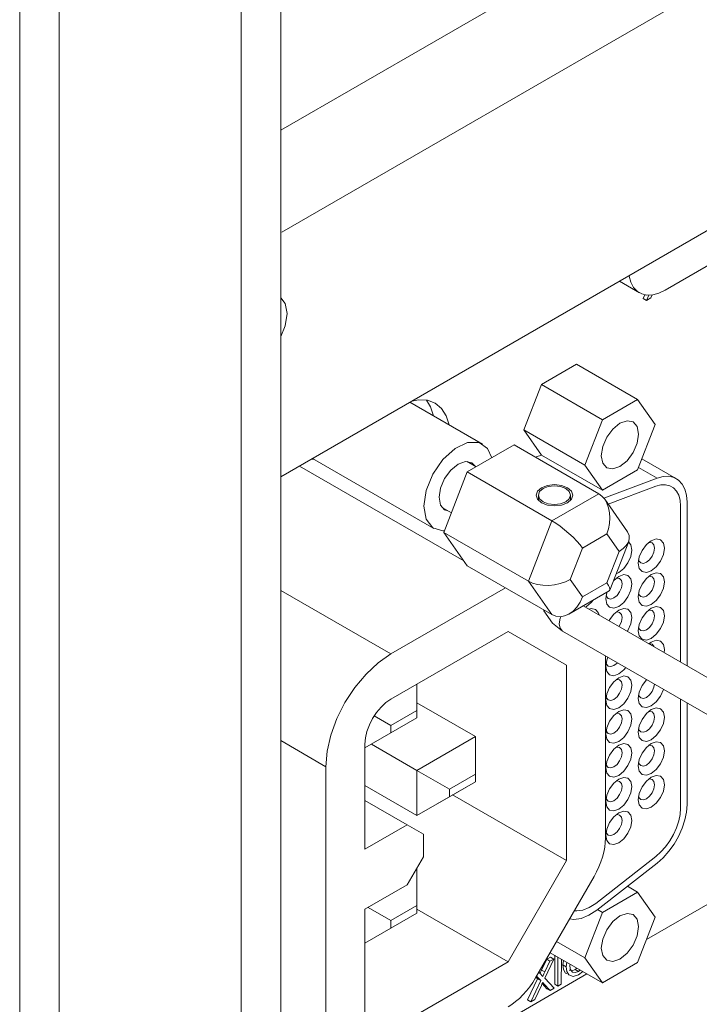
# Model space of a CAD drawing. Extents: x 13 to 426, y 6 to 274.
# Tile 5 of 40: x 183.05 to 190.56, y 39.29 to 50.17. Entities that reach past the tile are written whole.
import ezdxf

# ---------------------------------------------------------------- set-up
doc = ezdxf.new("R2010")
doc.units = 0
doc.header["$MEASUREMENT"] = 0

msp = doc.modelspace()

# ---------------------------------------------------------------- linework, layer by layer
at = {"color": 7, "linetype": 'Continuous', "lineweight": 15}
for p, q in [((185.931, 31.523), (185.931, 91.624)), ((185.494, 91.371), (185.494, 31.271)), ((183.482, 30.11), (183.482, 86.477)), ((183.045, 86.225), (183.045, 29.857)), ((200.994, 57.64), (185.931, 48.944)), ((197.168, 54.299), (185.943, 47.818)), ((197.886, 52.017), (185.931, 45.115)), ((190.178, 47.177), (191.891, 48.166)), ((189.782, 47.332), (189.776, 47.335)), ((189.781, 47.338), (189.782, 47.332)), ((189.674, 47.276), (189.894, 47.149)), ((189.936, 47.085), (189.954, 47.126)), ((189.972, 47.064), (189.997, 47.122)), ((190.035, 47.125), (190.02, 47.092)), ((189.972, 47.064), (189.936, 47.085)), ((190.02, 47.092), (189.972, 47.064)), ((188.81, 46.133), (189.199, 46.358)), ((189.873, 45.969), (189.199, 46.358)), ((188.616, 45.632), (188.81, 46.133)), ((188.81, 46.133), (189.484, 45.744)), ((188.161, 45.476), (187.358, 45.939)), ((189.873, 45.969), (189.484, 45.744)), ((190.067, 45.692), (189.873, 45.969)), ((189.484, 45.744), (189.29, 45.243)), ((189.873, 45.191), (190.067, 45.692)), ((189.29, 45.243), (188.616, 45.632)), ((188.81, 45.355), (188.616, 45.632)), ((187.991, 45.168), (188.51, 45.467)), ((188.51, 45.467), (189.444, 44.928)), ((186.281, 45.318), (187.622, 44.544)), ((188.091, 45.226), (187.991, 45.283)), ((188.753, 45.334), (188.811, 45.355)), ((189.484, 44.967), (188.81, 45.355)), ((190.302, 45.094), (189.921, 45.314)), ((186.137, 45.234), (187.952, 44.186)), ((187.732, 44.5), (187.991, 45.168)), ((187.991, 45.168), (188.925, 44.629)), ((189.29, 45.243), (189.484, 44.967)), ((189.484, 44.967), (189.873, 45.191)), ((189.883, 45.217), (190.088, 45.099)), ((190.088, 45.099), (189.5, 44.879)), ((190.075, 45.01), (189.547, 44.813)), ((190.075, 45.01), (189.547, 44.813)), ((188.777, 44.911), (188.777, 44.855)), ((188.925, 44.629), (189.444, 44.928)), ((189.132, 44.855), (189.132, 44.911)), ((189.762, 44.508), (189.51, 44.866)), ((190.42, 43.026), (190.42, 44.833)), ((187.712, 44.776), (187.816, 44.716)), ((190.348, 43.068), (190.348, 44.792)), ((190.348, 43.068), (190.348, 44.792)), ((188.666, 43.961), (188.925, 44.629)), ((187.732, 44.5), (188.666, 43.961)), ((187.991, 44.131), (187.732, 44.5)), ((187.738, 44.516), (187.734, 44.519)), ((189.535, 44.483), (189.265, 44.327)), ((189.67, 44.291), (189.535, 44.483)), ((189.567, 43.863), (189.775, 44.4)), ((189.265, 44.327), (189.13, 43.98)), ((189.535, 43.944), (189.67, 44.291)), ((187.991, 44.131), (188.925, 43.592)), ((188.925, 43.592), (188.666, 43.961)), ((189.13, 43.98), (189.265, 43.788)), ((187.148, 43.157), (185.931, 43.859)), ((187.148, 43.157), (188.413, 43.887)), ((189.114, 43.598), (189.56, 43.855)), ((189.265, 43.788), (189.535, 43.944)), ((193.641, 41.167), (189.272, 43.689)), ((189.045, 43.409), (193.464, 40.859)), ((188.442, 43.406), (187.148, 42.659)), ((189.087, 43.033), (188.442, 43.406)), ((189.087, 43.033), (188.442, 43.406)), ((189.519, 43.136), (189.519, 41.123)), ((189.087, 40.874), (189.087, 43.033)), ((187.435, 42.534), (187.435, 42.825)), ((190.348, 41.454), (190.348, 42.657)), ((190.348, 41.454), (190.348, 42.657)), ((188.082, 42.244), (187.435, 42.617)), ((190.42, 41.495), (190.42, 42.616)), ((186.86, 42.12), (187.435, 42.451)), ((187.148, 42.368), (186.963, 42.475)), ((187.435, 42.534), (187.148, 42.368)), ((187.148, 42.286), (187.435, 42.451)), ((187.435, 42.534), (187.435, 42.451)), ((187.435, 42.451), (187.435, 42.451)), ((187.148, 42.368), (187.148, 42.286)), ((187.148, 42.286), (186.86, 42.12)), ((188.082, 42.244), (187.435, 41.871)), ((188.082, 42.244), (188.082, 41.829)), ((185.931, 42.2), (186.429, 41.912)), ((186.86, 42.161), (186.86, 41)), ((187.435, 41.871), (186.932, 42.161)), ((186.429, 38.926), (186.429, 41.912)), ((187.435, 41.871), (187.435, 41.373)), ((187.435, 41.871), (187.794, 41.663)), ((187.794, 41.663), (188.082, 41.829)), ((188.082, 41.746), (188.082, 41.829)), ((187.435, 41.373), (186.86, 41.705)), ((187.435, 41.373), (188.082, 41.746)), ((188.082, 41.746), (187.794, 41.58)), ((188.082, 41.746), (188.082, 41.746)), ((187.435, 41.373), (187.794, 41.58)), ((187.794, 41.58), (187.794, 41.663)), ((189.087, 40.874), (187.829, 41.6)), ((187.327, 41.269), (186.86, 41.539)), ((186.86, 41), (187.327, 41.269)), ((187.327, 41.269), (187.507, 41.166)), ((187.507, 40.917), (187.507, 41.166)), ((189.971, 40.001), (192.008, 41.178)), ((187.507, 40.917), (187.327, 40.606)), ((189.411, 40.402), (190.075, 40.92)), ((189.411, 40.402), (190.075, 40.92)), ((188.442, 39.756), (189.087, 40.874)), ((189.423, 40.327), (190.088, 40.846)), ((187.435, 40.792), (187.435, 40.792)), ((187.435, 40.377), (187.435, 40.792)), ((187.435, 40.792), (187.435, 40.792)), ((189.392, 40.698), (188.747, 39.58)), ((187.327, 40.606), (186.86, 40.336)), ((189.873, 40.527), (189.761, 40.591)), ((189.873, 40.527), (189.484, 40.302)), ((190.067, 40.25), (189.873, 40.527)), ((187.435, 40.377), (187.148, 40.212)), ((187.435, 40.294), (187.435, 40.377)), ((186.86, 40.336), (186.86, 39.175)), ((186.86, 39.963), (187.435, 40.294)), ((187.148, 40.212), (186.896, 40.357)), ((187.148, 40.129), (187.435, 40.294)), ((188.442, 39.756), (187.435, 40.337)), ((187.435, 40.294), (187.435, 40.294)), ((189.484, 40.302), (189.29, 39.801)), ((189.431, 40.333), (189.484, 40.302)), ((187.148, 40.212), (187.148, 40.129)), ((189.873, 39.749), (190.067, 40.25)), ((186.86, 39.963), (187.148, 40.129)), ((189.29, 39.801), (188.978, 39.981)), ((189.484, 39.524), (188.907, 39.857)), ((188.957, 39.508), (188.957, 39.828)), ((187.148, 39.009), (188.442, 39.756)), ((188.812, 39.665), (188.87, 39.784)), ((188.946, 39.787), (188.847, 39.576)), ((188.848, 39.644), (188.905, 39.764)), ((188.87, 39.784), (188.91, 39.808)), ((188.905, 39.764), (188.87, 39.784)), ((188.905, 39.764), (188.946, 39.787)), ((188.946, 39.787), (188.91, 39.808)), ((188.993, 39.487), (188.993, 39.808)), ((189.031, 39.786), (189.03, 39.509)), ((189.049, 39.721), (189.055, 39.772)), ((189.085, 39.7), (189.049, 39.721)), ((189.085, 39.7), (189.091, 39.751)), ((189.29, 39.801), (189.484, 39.524)), ((189.484, 39.524), (189.873, 39.749)), ((188.15, 38.95), (189.314, 39.622)), ((188.783, 39.642), (188.803, 39.621)), ((188.848, 39.644), (188.812, 39.665)), ((189.184, 39.671), (189.203, 39.687)), ((189.22, 39.65), (189.184, 39.671)), ((189.22, 39.65), (189.239, 39.666)), ((189.267, 39.649), (189.22, 39.613)), ((188.658, 39.336), (188.768, 39.569)), ((188.694, 39.315), (188.804, 39.549)), ((188.81, 39.496), (188.739, 39.341)), ((188.768, 39.569), (188.751, 39.587)), ((188.804, 39.549), (188.757, 39.598)), ((188.804, 39.549), (188.768, 39.569)), ((188.871, 39.458), (188.818, 39.515)), ((188.836, 39.513), (188.821, 39.522)), ((188.907, 39.438), (188.836, 39.513)), ((188.847, 39.576), (188.953, 39.464)), ((188.993, 39.487), (188.957, 39.508)), ((189.03, 39.509), (188.993, 39.487)), ((188.907, 39.438), (188.871, 39.458)), ((188.953, 39.464), (188.907, 39.438)), ((188.694, 39.315), (188.658, 39.336)), ((188.739, 39.341), (188.694, 39.315))]:
    msp.add_line(p, q, dxfattribs=at)
at = {"color": 7, "linetype": 'Continuous', "lineweight": 15, "flags": 128}
for points in [[(190.178, 47.177), (190.108, 47.144), (190.041, 47.126), (189.977, 47.123), (189.92, 47.136), (189.87, 47.165), (189.83, 47.208), (189.8, 47.264), (189.782, 47.332)], [(186.001, 46.919), (185.979, 47.031), (185.931, 47.093)], [(185.931, 46.664), (185.979, 46.781), (186.001, 46.919)], [(187.377, 45.95), (187.453, 45.965), (187.551, 45.961), (187.636, 45.929), (187.706, 45.871), (187.759, 45.789), (187.79, 45.69)], [(187.617, 45.79), (187.586, 45.888), (187.541, 45.963)], [(189.885, 45.587), (189.869, 45.669), (189.824, 45.721), (189.757, 45.734), (189.678, 45.706), (189.599, 45.642), (189.532, 45.552), (189.488, 45.449), (189.472, 45.348), (189.488, 45.266), (189.532, 45.215), (189.599, 45.202), (189.678, 45.229), (189.757, 45.293), (189.824, 45.383), (189.869, 45.487), (189.885, 45.587)], [(188.262, 45.324), (188.215, 45.428), (188.121, 45.493), (187.995, 45.493), (187.856, 45.427), (187.722, 45.306), (187.61, 45.144), (187.536, 44.964), (187.511, 44.79)], [(186.294, 45.31), (186.272, 45.309), (186.265, 45.308)], [(188.078, 45.233), (188.041, 45.269), (187.972, 45.283), (187.891, 45.255), (187.81, 45.189), (187.741, 45.096), (187.695, 44.991), (187.679, 44.888)], [(190.088, 45.099), (190.155, 45.117), (190.219, 45.12), (190.276, 45.106), (190.326, 45.078), (190.366, 45.035), (190.396, 44.978), (190.414, 44.911), (190.42, 44.833)], [(188.811, 44.994), (188.877, 45.02), (188.955, 45.029), (189.032, 45.02), (189.098, 44.994), (189.142, 44.956), (189.158, 44.911), (189.142, 44.866), (189.098, 44.828), (189.032, 44.803), (188.955, 44.794), (188.877, 44.803), (188.811, 44.828), (188.767, 44.866), (188.751, 44.911), (188.767, 44.956), (188.811, 44.994)], [(189.08, 44.839), (189.119, 44.872), (189.132, 44.911), (189.119, 44.951), (189.08, 44.984), (189.023, 45.006), (188.955, 45.014), (188.887, 45.006), (188.829, 44.984), (188.79, 44.951), (188.777, 44.911), (188.79, 44.872), (188.829, 44.839), (188.887, 44.816), (188.955, 44.809), (189.023, 44.816), (189.08, 44.839)], [(190.348, 44.792), (190.343, 44.855), (190.328, 44.911), (190.304, 44.957), (190.271, 44.993), (190.23, 45.016), (190.183, 45.027), (190.131, 45.025), (190.075, 45.01)], [(190.348, 44.792), (190.343, 44.855), (190.328, 44.911), (190.304, 44.957), (190.271, 44.993), (190.23, 45.016), (190.183, 45.027), (190.131, 45.025), (190.075, 45.01)], [(187.679, 44.888), (187.695, 44.803), (187.741, 44.75), (187.778, 44.738)], [(189.444, 44.928), (189.479, 44.902), (189.51, 44.866), (189.535, 44.823), (189.553, 44.773), (189.564, 44.718), (189.568, 44.66), (189.564, 44.6), (189.553, 44.541), (189.535, 44.483)], [(187.511, 44.79), (187.536, 44.646), (187.61, 44.551), (187.722, 44.518), (187.739, 44.519)], [(188.925, 44.629), (188.97, 44.601), (189.017, 44.568), (189.066, 44.53), (189.114, 44.489), (189.16, 44.447), (189.201, 44.405), (189.237, 44.364), (189.265, 44.327)], [(189.762, 44.508), (189.766, 44.501), (189.781, 44.466), (189.782, 44.429), (189.772, 44.392), (189.748, 44.356), (189.714, 44.322), (189.67, 44.291)], [(189.773, 44.395), (189.799, 44.362), (189.809, 44.305), (189.799, 44.235), (189.767, 44.164), (189.721, 44.101), (189.666, 44.056), (189.636, 44.043)], [(190.025, 44.409), (190.08, 44.428), (190.127, 44.419), (190.158, 44.383), (190.169, 44.326), (190.158, 44.256), (190.127, 44.184), (190.08, 44.121), (190.025, 44.077), (189.97, 44.058), (189.923, 44.067), (189.892, 44.103), (189.881, 44.16), (189.892, 44.23), (189.923, 44.302), (189.97, 44.365), (190.025, 44.409)], [(189.995, 44.388), (190.005, 44.39), (190.035, 44.384), (190.054, 44.362), (190.061, 44.326)], [(190.061, 44.326), (190.054, 44.282), (190.035, 44.237), (190.005, 44.198), (189.971, 44.17), (189.937, 44.158), (189.908, 44.164), (189.888, 44.186), (189.885, 44.197)], [(189.13, 43.98), (189.078, 43.954), (189.019, 43.935), (188.956, 43.921), (188.891, 43.915), (188.828, 43.916), (188.767, 43.924), (188.713, 43.939), (188.666, 43.961)], [(189.666, 44.015), (189.721, 44.034), (189.767, 44.025), (189.799, 43.989), (189.809, 43.932), (189.799, 43.862), (189.767, 43.79), (189.721, 43.727), (189.666, 43.683), (189.611, 43.664), (189.564, 43.673), (189.533, 43.709), (189.522, 43.766), (189.533, 43.836), (189.535, 43.841)], [(189.637, 43.994), (189.646, 43.996), (189.675, 43.99), (189.695, 43.968), (189.702, 43.932), (189.695, 43.888), (189.675, 43.843), (189.646, 43.804), (189.612, 43.776), (189.578, 43.764), (189.548, 43.77), (189.529, 43.792), (189.525, 43.803)], [(189.606, 43.966), (189.611, 43.97), (189.666, 44.015)], [(190.025, 44.036), (190.08, 44.055), (190.127, 44.046), (190.158, 44.01), (190.169, 43.953), (190.158, 43.883), (190.127, 43.811), (190.08, 43.748), (190.025, 43.704), (189.97, 43.685), (189.923, 43.694), (189.892, 43.73), (189.881, 43.787), (189.892, 43.857), (189.923, 43.928), (189.97, 43.991), (190.025, 44.036)], [(190.061, 43.953), (190.054, 43.909), (190.035, 43.864), (190.005, 43.825), (189.971, 43.797), (189.937, 43.785), (189.908, 43.791), (189.888, 43.813), (189.885, 43.823)], [(189.995, 44.014), (190.005, 44.016), (190.035, 44.011), (190.054, 43.988), (190.061, 43.953)], [(189.535, 43.944), (189.553, 43.915), (189.564, 43.891), (189.568, 43.872), (189.564, 43.859), (189.56, 43.855)], [(189.265, 43.788), (189.237, 43.728), (189.201, 43.675), (189.16, 43.631), (189.114, 43.598), (189.066, 43.577), (189.017, 43.569), (188.97, 43.574), (188.925, 43.592)], [(189.387, 43.755), (189.362, 43.725), (189.307, 43.681), (189.296, 43.675)], [(188.836, 43.644), (188.839, 43.634), (188.934, 43.499), (189.045, 43.409)], [(189.335, 43.653), (189.362, 43.659), (189.408, 43.65), (189.439, 43.614), (189.447, 43.588)], [(189.558, 43.524), (189.564, 43.534), (189.611, 43.597), (189.666, 43.642)], [(189.666, 43.642), (189.721, 43.661), (189.767, 43.652), (189.799, 43.616), (189.809, 43.559), (189.799, 43.489), (189.767, 43.417), (189.761, 43.407)], [(190.025, 43.662), (190.08, 43.681), (190.127, 43.672), (190.158, 43.636), (190.169, 43.579), (190.158, 43.509), (190.127, 43.438), (190.08, 43.375), (190.025, 43.33), (189.97, 43.311), (189.923, 43.32), (189.892, 43.356), (189.881, 43.413), (189.892, 43.483), (189.923, 43.555), (189.97, 43.618), (190.025, 43.662)], [(189.995, 43.641), (190.005, 43.643), (190.035, 43.637), (190.054, 43.615), (190.061, 43.579)], [(189.045, 43.409), (189.018, 43.441), (189.008, 43.491), (189.018, 43.552), (189.024, 43.569)], [(189.637, 43.621), (189.646, 43.622), (189.675, 43.617), (189.695, 43.594), (189.702, 43.559), (189.695, 43.515), (189.675, 43.47), (189.669, 43.46)], [(190.061, 43.579), (190.054, 43.536), (190.035, 43.491), (190.005, 43.451), (189.971, 43.424), (189.937, 43.412), (189.908, 43.417), (189.888, 43.44), (189.885, 43.45)], [(189.998, 43.27), (190.025, 43.289), (190.08, 43.308), (190.127, 43.299), (190.158, 43.263), (190.169, 43.206), (190.166, 43.173)], [(190, 43.269), (190.005, 43.27), (190.035, 43.264), (190.054, 43.242), (190.056, 43.236)], [(186.429, 41.912), (186.443, 42.082), (186.484, 42.261), (186.55, 42.443), (186.64, 42.62), (186.749, 42.786), (186.873, 42.935), (187.008, 43.06), (187.148, 43.157)], [(189.743, 43.007), (189.721, 42.981), (189.666, 42.936), (189.611, 42.917), (189.564, 42.926), (189.533, 42.962), (189.522, 43.019), (189.533, 43.089), (189.544, 43.121)], [(189.649, 43.061), (189.646, 43.057), (189.612, 43.03), (189.578, 43.018), (189.548, 43.023), (189.529, 43.046), (189.525, 43.056)], [(189.666, 42.895), (189.721, 42.914), (189.767, 42.905), (189.799, 42.869), (189.809, 42.812), (189.799, 42.742), (189.767, 42.67), (189.721, 42.607), (189.666, 42.563), (189.611, 42.544), (189.564, 42.553), (189.533, 42.589), (189.522, 42.646), (189.533, 42.716), (189.564, 42.788), (189.611, 42.851), (189.666, 42.895)], [(189.637, 42.874), (189.646, 42.876), (189.675, 42.87), (189.695, 42.848), (189.702, 42.812), (189.695, 42.768), (189.675, 42.723), (189.646, 42.684), (189.612, 42.656), (189.578, 42.644), (189.548, 42.65), (189.529, 42.672), (189.525, 42.683)], [(190.159, 42.766), (190.158, 42.763), (190.127, 42.691), (190.08, 42.628), (190.025, 42.584), (189.97, 42.565), (189.923, 42.574), (189.892, 42.61), (189.881, 42.667), (189.892, 42.737), (189.923, 42.808), (189.97, 42.871), (189.973, 42.874)], [(190.061, 42.823), (190.054, 42.789), (190.035, 42.744), (190.005, 42.705), (189.971, 42.677), (189.937, 42.665), (189.908, 42.671), (189.888, 42.693), (189.885, 42.703)], [(187.148, 42.659), (187.092, 42.62), (187.038, 42.57), (186.988, 42.511), (186.945, 42.444), (186.909, 42.373), (186.882, 42.301), (186.866, 42.229), (186.86, 42.161)], [(189.666, 42.522), (189.721, 42.541), (189.767, 42.532), (189.799, 42.496), (189.809, 42.439), (189.799, 42.369), (189.767, 42.297), (189.721, 42.234), (189.666, 42.19), (189.611, 42.171), (189.564, 42.18), (189.533, 42.216), (189.522, 42.273), (189.533, 42.343), (189.564, 42.414), (189.611, 42.477), (189.666, 42.522)], [(190.025, 42.542), (190.08, 42.561), (190.127, 42.552), (190.158, 42.516), (190.169, 42.459), (190.158, 42.389), (190.127, 42.318), (190.08, 42.255), (190.025, 42.21), (189.97, 42.191), (189.923, 42.2), (189.892, 42.236), (189.881, 42.293), (189.892, 42.363), (189.923, 42.435), (189.97, 42.498), (190.025, 42.542)], [(189.637, 42.501), (189.646, 42.502), (189.675, 42.497), (189.695, 42.474), (189.702, 42.439), (189.695, 42.395), (189.675, 42.35), (189.646, 42.311), (189.612, 42.283), (189.578, 42.271), (189.548, 42.277), (189.529, 42.299), (189.525, 42.309)], [(190.061, 42.459), (190.054, 42.416), (190.035, 42.371), (190.005, 42.331), (189.971, 42.304), (189.937, 42.292), (189.908, 42.297), (189.888, 42.32), (189.885, 42.33)], [(189.995, 42.521), (190.005, 42.523), (190.035, 42.517), (190.054, 42.495), (190.061, 42.459)], [(189.666, 42.148), (189.721, 42.167), (189.767, 42.158), (189.799, 42.122), (189.809, 42.065), (189.799, 41.995), (189.767, 41.924), (189.721, 41.861), (189.666, 41.816), (189.611, 41.797), (189.564, 41.806), (189.533, 41.842), (189.522, 41.899), (189.533, 41.969), (189.564, 42.041), (189.611, 42.104), (189.666, 42.148)], [(189.637, 42.128), (189.646, 42.129), (189.675, 42.123), (189.695, 42.101), (189.702, 42.065), (189.695, 42.022), (189.675, 41.977), (189.646, 41.937), (189.612, 41.91), (189.578, 41.898), (189.548, 41.903), (189.529, 41.926), (189.525, 41.936)], [(190.025, 42.169), (190.08, 42.188), (190.127, 42.179), (190.158, 42.143), (190.169, 42.086), (190.158, 42.016), (190.127, 41.944), (190.08, 41.881), (190.025, 41.837), (189.97, 41.818), (189.923, 41.827), (189.892, 41.863), (189.881, 41.92), (189.892, 41.99), (189.923, 42.062), (189.97, 42.125), (190.025, 42.169)], [(189.995, 42.148), (190.005, 42.15), (190.035, 42.144), (190.054, 42.122), (190.061, 42.086)], [(190.061, 42.086), (190.054, 42.042), (190.035, 41.997), (190.005, 41.958), (189.971, 41.93), (189.937, 41.918), (189.908, 41.924), (189.888, 41.947), (189.885, 41.957)], [(189.666, 41.775), (189.721, 41.794), (189.767, 41.785), (189.799, 41.749), (189.809, 41.692), (189.799, 41.622), (189.767, 41.55), (189.721, 41.487), (189.666, 41.443), (189.611, 41.424), (189.564, 41.433), (189.533, 41.469), (189.522, 41.526), (189.533, 41.596), (189.564, 41.668), (189.611, 41.731), (189.666, 41.775)], [(190.025, 41.796), (190.08, 41.815), (190.127, 41.806), (190.158, 41.77), (190.169, 41.713), (190.158, 41.643), (190.127, 41.571), (190.08, 41.508), (190.025, 41.464), (189.97, 41.445), (189.923, 41.454), (189.892, 41.49), (189.881, 41.547), (189.892, 41.617), (189.923, 41.688), (189.97, 41.751), (190.025, 41.796)], [(189.995, 41.775), (190.005, 41.776), (190.035, 41.771), (190.054, 41.748), (190.061, 41.713)], [(189.636, 41.754), (189.646, 41.756), (189.675, 41.75), (189.695, 41.728), (189.702, 41.692), (189.695, 41.648), (189.675, 41.603), (189.646, 41.564), (189.612, 41.536), (189.578, 41.524), (189.548, 41.53), (189.529, 41.553), (189.525, 41.563)], [(190.061, 41.713), (190.054, 41.669), (190.035, 41.624), (190.005, 41.585), (189.971, 41.557), (189.937, 41.545), (189.908, 41.551), (189.888, 41.573), (189.885, 41.583)], [(190.075, 40.92), (190.131, 40.97), (190.183, 41.028), (190.23, 41.093), (190.271, 41.164), (190.304, 41.238), (190.328, 41.312), (190.343, 41.385), (190.348, 41.454)], [(190.075, 40.92), (190.131, 40.97), (190.183, 41.028), (190.23, 41.093), (190.271, 41.164), (190.304, 41.238), (190.328, 41.312), (190.343, 41.385), (190.348, 41.454)], [(190.42, 41.495), (190.414, 41.411), (190.396, 41.323), (190.366, 41.232), (190.326, 41.142), (190.276, 41.057), (190.219, 40.977), (190.155, 40.906), (190.088, 40.846)], [(189.666, 41.402), (189.721, 41.421), (189.767, 41.412), (189.799, 41.376), (189.809, 41.319), (189.799, 41.249), (189.767, 41.177), (189.721, 41.114), (189.666, 41.07), (189.611, 41.051), (189.564, 41.06), (189.533, 41.096), (189.522, 41.153), (189.533, 41.223), (189.564, 41.294), (189.611, 41.357), (189.666, 41.402)], [(189.636, 41.381), (189.646, 41.382), (189.675, 41.377), (189.695, 41.354), (189.702, 41.319), (189.695, 41.275), (189.675, 41.23), (189.646, 41.191), (189.612, 41.163), (189.578, 41.151), (189.548, 41.157), (189.529, 41.179), (189.525, 41.189)], [(189.519, 41.123), (189.516, 41.073), (189.51, 41.021), (189.5, 40.967), (189.486, 40.913), (189.468, 40.859), (189.446, 40.804), (189.421, 40.75), (189.392, 40.698)], [(189.174, 40.32), (189.201, 40.318), (189.268, 40.326), (189.339, 40.355), (189.411, 40.402)], [(189.174, 40.32), (189.201, 40.318), (189.268, 40.326), (189.339, 40.355), (189.411, 40.402)], [(189.423, 40.327), (189.336, 40.27), (189.249, 40.235), (189.168, 40.225), (189.122, 40.23)], [(189.885, 40.145), (189.869, 40.227), (189.824, 40.278), (189.757, 40.291), (189.678, 40.264), (189.599, 40.2), (189.532, 40.11), (189.488, 40.007), (189.472, 39.906), (189.488, 39.824), (189.532, 39.773), (189.599, 39.76), (189.678, 39.787), (189.757, 39.851), (189.824, 39.941), (189.869, 40.044), (189.885, 40.145)], [(189.091, 39.627), (189.077, 39.632), (189.056, 39.67), (189.049, 39.721)], [(189.124, 39.722), (189.13, 39.673), (189.154, 39.642), (189.185, 39.637), (189.22, 39.65)], [(188.796, 39.629), (188.802, 39.643), (188.812, 39.665)], [(188.803, 39.621), (188.816, 39.606), (188.826, 39.594)], [(188.826, 39.594), (188.838, 39.622), (188.848, 39.644)], [(189.22, 39.613), (189.16, 39.594), (189.113, 39.611), (189.092, 39.649), (189.085, 39.7)], [(189.118, 39.664), (189.119, 39.663), (189.149, 39.658), (189.184, 39.671)], [(188.747, 39.58), (188.715, 39.529), (188.681, 39.48), (188.645, 39.434), (188.607, 39.391), (188.567, 39.352), (188.526, 39.316), (188.484, 39.285), (188.442, 39.258)], [(188.824, 39.528), (188.816, 39.51), (188.81, 39.496)], [(188.836, 39.513), (188.829, 39.522), (188.824, 39.528)]]:
    msp.add_lwpolyline(points, dxfattribs=at)

doc.saveas('drawing.dxf')
